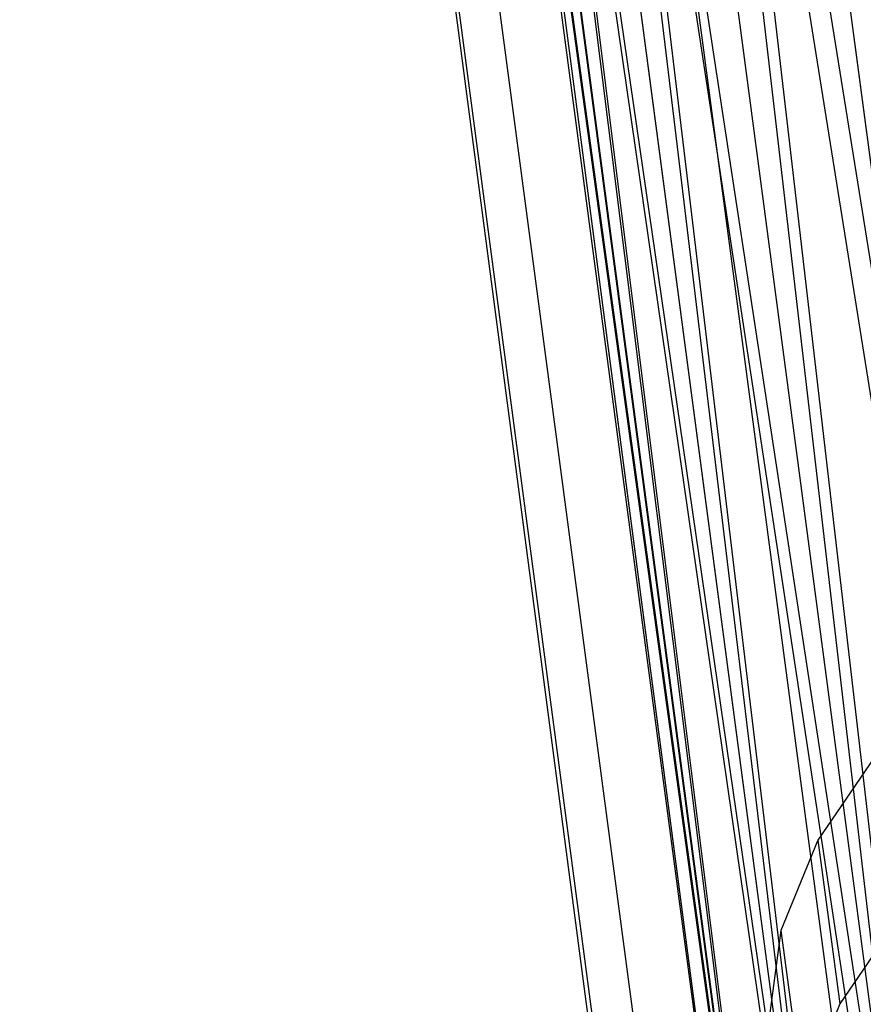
# Model space of a CAD drawing. Extents: x -23.4 to 23.6, y 0.3 to 4.
# Tile 3 of 189: x -23.373 to -22.903, y 1.08 to 1.629. Entities that reach past the tile are written whole.
import ezdxf

# ---------------------------------------------------------------- set-up
doc = ezdxf.new("R2010")
doc.units = 0
doc.header["$MEASUREMENT"] = 0
doc.layers.get('0').update_dxf_attribs({"color": 13, "linetype": 'CONTINUOUS'})

# ---------------------------------------------------------------- blocks, each defined once
blk = doc.blocks.new('FOURTY_V_PM_STL')
at = {"color": 0}
for p, q in [((-22.80945, 0.87219, -3.65171), (-23.19022, 3.74518, -1.97848)), ((-22.80945, 0.87219, -3.65171), (-23.19022, 3.74518, -1.97848)), ((-22.8858, 0.80966, -3.56172), (-23.26657, 3.68265, -1.8885)), ((-22.8858, 0.80966, -3.56172), (-23.26657, 3.68265, -1.8885)), ((-22.94271, 0.74331, -3.46075), (-23.32348, 3.6163, -1.78752)), ((-22.94271, 0.74331, -3.46075), (-23.32348, 3.6163, -1.78752)), ((-22.97854, 0.67505, -3.3517), (-23.35931, 3.54804, -1.67847)), ((-22.97854, 0.67505, -3.3517), (-23.35931, 3.54804, -1.67847)), ((-22.99227, 0.60684, -3.2377), (-23.37304, 3.47983, -1.56447)), ((-22.99227, 0.60684, -3.2377), (-23.37304, 3.47983, -1.56447)), ((-22.9907, 0.57337, -3.17987), (-23.37304, 3.47983, -1.56447)), ((-22.9907, 0.57337, -3.17987), (-23.37304, 3.47983, -1.56447)), ((-22.9835, 0.54064, -3.12204), (-23.36427, 3.41363, -1.44881)), ((-22.9907, 0.57337, -3.17987), (-23.36427, 3.41363, -1.44881)), ((-22.9907, 0.57337, -3.17987), (-23.36427, 3.41363, -1.44881)), ((-22.9835, 0.54064, -3.12204), (-23.36427, 3.41363, -1.44881)), ((-22.95248, 0.47836, -3.00805), (-23.33325, 3.35135, -1.33482)), ((-22.95248, 0.47836, -3.00805), (-23.33325, 3.35135, -1.33482)), ((-22.9001, 0.42179, -2.89899), (-23.28087, 3.29478, -1.22576)), ((-22.9001, 0.42179, -2.89899), (-23.28087, 3.29478, -1.22576)), ((-22.82787, 0.37256, -2.79802), (-23.20864, 3.24555, -1.12479)), ((-22.82787, 0.37256, -2.79802), (-23.20864, 3.24555, -1.12479)), ((-22.73787, 0.33207, -2.70803), (-23.11864, 3.20507, -1.0348)), ((-22.73787, 0.33207, -2.70803), (-23.11864, 3.20507, -1.0348)), ((-23.05897, 2.48865, -2.54944), (-22.79399, 0.83557, -3.58532)), ((-23.05897, 2.48865, -2.54944), (-22.79399, 0.83557, -3.58532)), ((-23.05897, 2.48865, -2.54944), (-22.85934, 0.77445, -3.49526)), ((-23.05897, 2.48865, -2.54944), (-22.85934, 0.77445, -3.49526)), ((-23.08319, 2.46341, -2.51161), (-22.85934, 0.77445, -3.49526)), ((-23.08319, 2.46341, -2.51161), (-22.85934, 0.77445, -3.49526)), ((-23.11161, 2.42728, -2.45604), (-22.85934, 0.77445, -3.49526)), ((-23.11161, 2.42728, -2.45604), (-22.85934, 0.77445, -3.49526)), ((-23.11161, 2.42728, -2.45604), (-22.90498, 0.71037, -3.39561)), ((-23.11161, 2.42728, -2.45604), (-22.90498, 0.71037, -3.39561)), ((-23.12882, 2.39932, -2.41196), (-22.90498, 0.71037, -3.39561)), ((-23.12882, 2.39932, -2.41196), (-22.90498, 0.71037, -3.39561)), ((-23.14475, 2.36413, -2.35517), (-22.90498, 0.71037, -3.39561)), ((-23.14475, 2.36413, -2.35517), (-22.90498, 0.71037, -3.39561)), ((-23.14475, 2.36413, -2.35517), (-22.92949, 0.64527, -3.2894)), ((-23.14475, 2.36413, -2.35517), (-22.92949, 0.64527, -3.2894)), ((-23.15334, 2.33422, -2.30576), (-22.92949, 0.64527, -3.2894)), ((-23.15334, 2.33422, -2.30576), (-22.92949, 0.64527, -3.2894)), ((-23.15745, 2.30104, -2.24972), (-22.92949, 0.64527, -3.2894)), ((-23.15745, 2.30104, -2.24972), (-22.92949, 0.64527, -3.2894)), ((-23.15745, 2.30104, -2.24972), (-22.93215, 0.58112, -3.17987)), ((-23.15745, 2.30104, -2.24972), (-22.93215, 0.58112, -3.17987)), ((-23.156, 2.27008, -2.19623), (-22.93215, 0.58112, -3.17987)), ((-23.156, 2.27008, -2.19623), (-22.93215, 0.58112, -3.17987)), ((-23.14934, 2.23981, -2.14274), (-22.93215, 0.58112, -3.17987)), ((-23.14934, 2.23981, -2.14274), (-22.93215, 0.58112, -3.17987)), ((-23.14934, 2.23981, -2.14274), (-22.91288, 0.51989, -3.07034)), ((-23.14934, 2.23981, -2.14274), (-22.91288, 0.51989, -3.07034)), ((-23.13672, 2.20884, -2.0867), (-22.91288, 0.51989, -3.07034)), ((-23.13672, 2.20884, -2.0867), (-22.91288, 0.51989, -3.07034)), ((-23.12064, 2.1822, -2.03729), (-22.91288, 0.51989, -3.07034)), ((-23.12064, 2.1822, -2.03729), (-22.91288, 0.51989, -3.07034)), ((-23.12064, 2.1822, -2.03729), (-22.87224, 0.46342, -2.96414)), ((-23.12064, 2.1822, -2.03729), (-22.87224, 0.46342, -2.96414)), ((-23.09609, 2.15237, -1.98049), (-22.87224, 0.46342, -2.96414)), ((-23.09609, 2.15237, -1.98049), (-22.87224, 0.46342, -2.96414)), ((-23.07219, 2.12987, -1.93641), (-22.87224, 0.46342, -2.96414)), ((-23.07219, 2.12987, -1.93641), (-22.87224, 0.46342, -2.96414)), ((-23.07219, 2.12987, -1.93641), (-22.8115, 0.41344, -2.86449)), ((-23.07219, 2.12987, -1.93641), (-22.8115, 0.41344, -2.86449)), ((-23.03534, 2.10239, -1.88084), (-22.8115, 0.41344, -2.86449)), ((-23.03534, 2.10239, -1.88084), (-22.8115, 0.41344, -2.86449)), ((-23.00538, 2.08433, -1.84301), (-22.8115, 0.41344, -2.86449)), ((-23.00538, 2.08433, -1.84301), (-22.8115, 0.41344, -2.86449)), ((-23.00538, 2.08433, -1.84301), (-22.73247, 0.37146, -2.77442)), ((-23.00538, 2.08433, -1.84301), (-22.73247, 0.37146, -2.77442)), ((-22.89466, 1.22167, -3.19243), (-22.92862, 1.17192, -3.11475)), ((-22.89466, 1.22167, -3.19243), (-22.92862, 1.17192, -3.11475)), ((-22.92862, 1.17192, -3.11475), (-22.9492, 1.12152, -3.0329)), ((-22.92862, 1.17192, -3.11475), (-22.9492, 1.12152, -3.0329)), ((-22.92862, 1.17192, -3.11475), (-22.91652, 1.08066, -3.1679)), ((-22.92862, 1.17192, -3.11475), (-22.91652, 1.08066, -3.1679)), ((-22.88256, 1.13041, -3.24558), (-22.91652, 1.08066, -3.1679)), ((-22.88256, 1.13041, -3.24558), (-22.91652, 1.08066, -3.1679)), ((-22.9492, 1.12152, -3.0329), (-22.95599, 1.0715, -2.94855)), ((-22.9492, 1.12152, -3.0329), (-22.95599, 1.0715, -2.94855)), ((-22.9492, 1.12152, -3.0329), (-22.93711, 1.03026, -3.08605)), ((-22.9492, 1.12152, -3.0329), (-22.93711, 1.03026, -3.08605)), ((-22.91652, 1.08066, -3.1679), (-22.93711, 1.03026, -3.08605)), ((-22.91652, 1.08066, -3.1679), (-22.93711, 1.03026, -3.08605))]:
    blk.add_line(p, q, dxfattribs=at)

msp = doc.modelspace()

# ---------------------------------------------------------------- block references
at = {"color": 0}
msp.add_blockref('FOURTY_V_PM_STL', (0, 0), dxfattribs=at)

doc.saveas('drawing.dxf')
